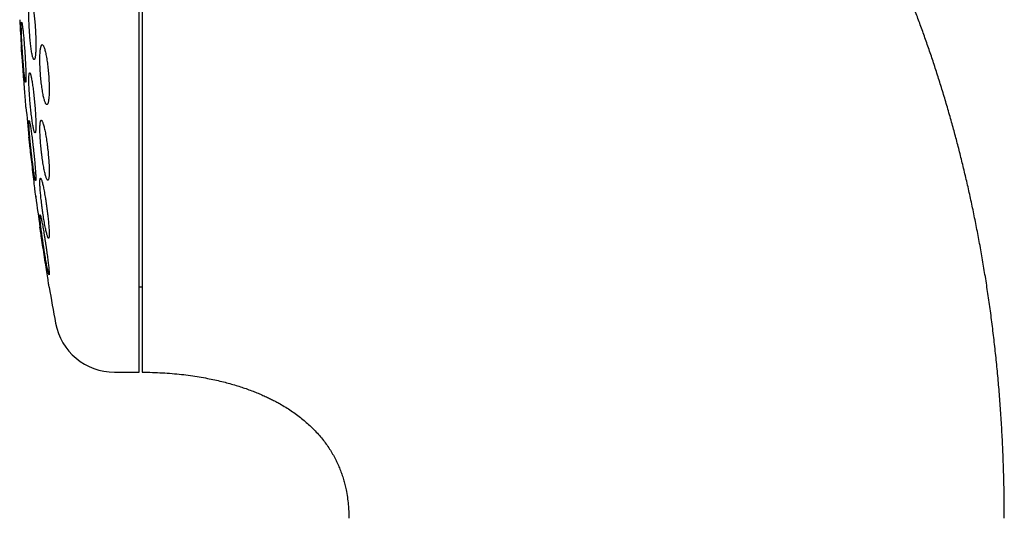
# Model space of a CAD drawing. Header units: millimetres. Extents: x 8 to 813, y 12 to 751.
# Tile 11 of 54: x 189 to 221, y 714 to 731. Entities that reach past the tile are written whole.
import ezdxf

# ---------------------------------------------------------------- set-up
doc = ezdxf.new("R2010")
doc.units = ezdxf.units.MM

msp = doc.modelspace()

# ---------------------------------------------------------------- linework, layer by layer
at = {"color": 7, "linetype": 'Continuous', "lineweight": 30}
for p, q in [((192.552, 719.199), (192.552, 751.199)), ((188.879, 726.972), (188.881, 726.957)), ((192.552, 722.049), (192.652, 722.049)), ((191.726, 719.199), (192.552, 719.199))]:
    msp.add_line(p, q, dxfattribs=at)
at = {"color": 7, "linetype": 'Continuous', "lineweight": 30, "flags": 128}
for points in [[(188.775, 728.035), (188.775, 728.037), (188.774, 728.045), (188.773, 728.062), (188.771, 728.084), (188.769, 728.113), (188.766, 728.149), (188.763, 728.192), (188.759, 728.239), (188.755, 728.292), (188.751, 728.352), (188.745, 728.417), (188.74, 728.484), (188.735, 728.555), (188.729, 728.631), (188.723, 728.711), (188.716, 728.791), (188.71, 728.872), (188.703, 728.957), (188.697, 729.043), (188.69, 729.126), (188.684, 729.209), (188.677, 729.292), (188.671, 729.374), (188.665, 729.451), (188.659, 729.526), (188.654, 729.598), (188.648, 729.667), (188.643, 729.73), (188.639, 729.787), (188.635, 729.841), (188.631, 729.889), (188.628, 729.929), (188.625, 729.963), (188.623, 729.991), (188.621, 730.013), (188.62, 730.029), (188.62, 730.035), (188.62, 730.035)], [(189.1, 725.066), (189.102, 725.053), (189.103, 725.04), (189.104, 725.035), (189.104, 725.037), (189.103, 725.045), (189.101, 725.061), (189.098, 725.084), (189.095, 725.112), (189.091, 725.148), (189.086, 725.191), (189.08, 725.238), (189.074, 725.291), (189.067, 725.35), (189.06, 725.414), (189.052, 725.481), (189.044, 725.552), (189.035, 725.628), (189.026, 725.708), (189.016, 725.787), (189.007, 725.869), (188.997, 725.954), (188.987, 726.04), (188.978, 726.123), (188.968, 726.206), (188.958, 726.29), (188.949, 726.372), (188.94, 726.45), (188.931, 726.525), (188.923, 726.598), (188.915, 726.667), (188.907, 726.729), (188.901, 726.787), (188.894, 726.841), (188.889, 726.889), (188.884, 726.929), (188.88, 726.963), (188.877, 726.992), (188.874, 727.013), (188.873, 727.029), (188.872, 727.035), (188.872, 727.035)], [(189.548, 722.035), (189.548, 722.037), (189.547, 722.045), (189.544, 722.061), (189.541, 722.083), (189.537, 722.112), (189.531, 722.147), (189.525, 722.19), (189.517, 722.236), (189.509, 722.289), (189.5, 722.347), (189.49, 722.411), (189.48, 722.478), (189.469, 722.548), (189.457, 722.624), (189.445, 722.703), (189.433, 722.783), (189.42, 722.865), (189.407, 722.949), (189.394, 723.035), (189.381, 723.119), (189.368, 723.203), (189.355, 723.287), (189.342, 723.37), (189.33, 723.448), (189.318, 723.523), (189.307, 723.597), (189.296, 723.666), (189.286, 723.729), (189.277, 723.787), (189.269, 723.841), (189.262, 723.889), (189.255, 723.929), (189.25, 723.964), (189.246, 723.992), (189.242, 724.013), (189.24, 724.029), (189.239, 724.035), (189.239, 724.035)]]:
    msp.add_lwpolyline(points, dxfattribs=at)
at = {"color": 7, "linetype": 'Continuous', "lineweight": 30}
for centre, radius, start, end in [((268.016, 735.199), 79.564, 183.06198, 183.72116), ((268.016, 735.199), 79.564, 185.1653, 185.88928), ((268.016, 735.199), 79.564, 187.33873, 188.0659), ((268.016, 735.199), 79.564, 189.52285, 190.39867), ((191.726, 721.199), 2, 190.3987, 270)]:
    msp.add_arc(centre, radius, start, end, dxfattribs=at)
for points, knots in [([(221.379, 714.33), (221.378, 714.561), (221.376, 715.019), (221.363, 715.701), (221.341, 716.371), (221.311, 717.031), (221.274, 717.677), (221.229, 718.308), (221.178, 718.924), (221.12, 719.531), (221.056, 720.13), (220.985, 720.724), (220.908, 721.31), (220.825, 721.886), (220.737, 722.452), (220.644, 723.006), (220.546, 723.55), (220.444, 724.084), (220.338, 724.607), (220.227, 725.12), (220.113, 725.622), (219.996, 726.115), (219.875, 726.597), (219.751, 727.069), (219.621, 727.546), (219.483, 728.027), (219.339, 728.512), (219.192, 728.985), (219.043, 729.447), (218.891, 729.899), (218.738, 730.341), (218.582, 730.773), (218.425, 731.195), (218.268, 731.604), (218.11, 732.003), (217.951, 732.391), (217.793, 732.768), (217.632, 733.139), (217.469, 733.506), (217.304, 733.867), (217.14, 734.216), (216.977, 734.555), (216.815, 734.882), (216.656, 735.199), (216.497, 735.505), (216.341, 735.801), (216.187, 736.086), (216.036, 736.361), (215.887, 736.627), (215.743, 736.877), (215.605, 737.114), (215.472, 737.338), (215.34, 737.557), (215.205, 737.778), (215.055, 738.018), (214.89, 738.279), (214.707, 738.561), (214.513, 738.853), (214.31, 739.154), (214.095, 739.463), (213.869, 739.781), (213.638, 740.097), (213.404, 740.411), (213.165, 740.722), (212.917, 741.039), (212.657, 741.36), (212.386, 741.687), (212.104, 742.017), (211.811, 742.352), (211.505, 742.69), (211.188, 743.03), (210.857, 743.373), (210.514, 743.718), (210.165, 744.058), (209.81, 744.391), (209.45, 744.718), (209.077, 745.045), (208.691, 745.371), (208.319, 745.674), (207.961, 745.955), (207.62, 746.215), (207.269, 746.472), (206.91, 746.727), (206.543, 746.978), (206.17, 747.225), (205.789, 747.466), (205.399, 747.704), (204.997, 747.94), (204.583, 748.173), (204.155, 748.402), (203.717, 748.626), (203.269, 748.844), (202.81, 749.055), (202.34, 749.26), (201.887, 749.446), (201.452, 749.615), (201.036, 749.768), (200.613, 749.915), (200.182, 750.056), (199.743, 750.19), (199.304, 750.315), (198.867, 750.431), (198.431, 750.538), (197.987, 750.638), (197.536, 750.731), (197.078, 750.817), (196.612, 750.894), (196.139, 750.964), (195.658, 751.025), (195.17, 751.078), (194.677, 751.122), (194.179, 751.156), (193.677, 751.18), (193.167, 751.196), (192.824, 751.198), (192.652, 751.199)], [0, 0, 0, 0, 0.013311, 0.0264162, 0.0393176, 0.0520169, 0.0645161, 0.076599, 0.0884922, 0.1001973, 0.1117161, 0.1232794, 0.1346519, 0.1458354, 0.1568314, 0.1676416, 0.1782676, 0.1887109, 0.1989732, 0.2090559, 0.2189606, 0.2286888, 0.238242, 0.2476217, 0.2568292, 0.2667605, 0.2764872, 0.2860111, 0.2953341, 0.3044579, 0.3134938, 0.3223293, 0.330966, 0.3394057, 0.3476501, 0.3557009, 0.3635598, 0.3712282, 0.3790593, 0.3866848, 0.3941066, 0.4013263, 0.4083454, 0.4151655, 0.4217883, 0.428215, 0.4344472, 0.4404862, 0.4463334, 0.4519901, 0.4571501, 0.4621427, 0.4669846, 0.471934, 0.4770821, 0.4832848, 0.48975, 0.4964758, 0.5034601, 0.5107011, 0.5181968, 0.5259452, 0.5332682, 0.5408002, 0.5485398, 0.5564856, 0.5646359, 0.5729895, 0.5815449, 0.590301, 0.5992565, 0.6084103, 0.6177615, 0.6273093, 0.6364911, 0.6458466, 0.6553758, 0.6650786, 0.6749553, 0.6830822, 0.6913239, 0.6996806, 0.7081531, 0.7167422, 0.7252921, 0.7339562, 0.7427358, 0.7516322, 0.7608322, 0.7701571, 0.7796092, 0.7891907, 0.7989043, 0.8087526, 0.818739, 0.8271504, 0.8356617, 0.8442751, 0.8529933, 0.8618187, 0.8707542, 0.8792827, 0.8879143, 0.8966519, 0.9054985, 0.9144572, 0.9235312, 0.932724, 0.9420394, 0.9514809, 0.9610528, 0.9705845, 0.9802501, 0.9900538, 1, 1, 1, 1]), ([(192.652, 739.388), (192.652, 739.238), (192.652, 738.938), (192.652, 738.485), (192.652, 738.03), (192.652, 737.573), (192.652, 737.114), (192.652, 736.654), (192.652, 736.191), (192.652, 735.726), (192.652, 735.261), (192.652, 734.797), (192.652, 734.334), (192.652, 733.872), (192.652, 733.411), (192.652, 732.952), (192.652, 732.493), (192.652, 732.036), (192.652, 731.582), (192.652, 731.131), (192.652, 730.684), (192.652, 730.242), (192.652, 729.804), (192.652, 729.37), (192.652, 728.94), (192.652, 728.515), (192.652, 728.096), (192.652, 727.682), (192.652, 727.276), (192.652, 726.877), (192.652, 726.485), (192.652, 726.101), (192.652, 725.723), (192.652, 725.352), (192.652, 724.99), (192.652, 724.637), (192.652, 724.293), (192.652, 723.958), (192.652, 723.634), (192.652, 723.318), (192.652, 723.012), (192.652, 722.716), (192.652, 722.431), (192.652, 722.156), (192.652, 721.893), (192.652, 721.641), (192.652, 721.401), (192.652, 721.172), (192.652, 720.955), (192.652, 720.749), (192.652, 720.555), (192.652, 720.374), (192.652, 720.206), (192.652, 720.05), (192.652, 719.907), (192.652, 719.777), (192.652, 719.66), (192.652, 719.555), (192.652, 719.464), (192.652, 719.386), (192.652, 719.321), (192.652, 719.27), (192.652, 719.232), (192.652, 719.208), (192.652, 719.198), (192.652, 719.2), (192.652, 719.2)], [0, 0, 0, 0, 0.015841, 0.031641, 0.047414, 0.063174, 0.078932, 0.094704, 0.110501, 0.126338, 0.142181, 0.157983, 0.173757, 0.189516, 0.205274, 0.221045, 0.236841, 0.252676, 0.268519, 0.28432, 0.300094, 0.315854, 0.331612, 0.347383, 0.363179, 0.379013, 0.394856, 0.410658, 0.426432, 0.442192, 0.45795, 0.47372, 0.489516, 0.505351, 0.521194, 0.536996, 0.55277, 0.568529, 0.584288, 0.600058, 0.615854, 0.631689, 0.647532, 0.663334, 0.679108, 0.694867, 0.710625, 0.726396, 0.742192, 0.758027, 0.77387, 0.789671, 0.805445, 0.821205, 0.836963, 0.852734, 0.86853, 0.884364, 0.900205, 0.916006, 0.931779, 0.947538, 0.963296, 0.979068, 0.994865, 1, 1, 1, 1]), ([(188.93, 731.617), (188.926, 731.615), (188.919, 731.613), (188.909, 731.593), (188.9, 731.562), (188.892, 731.519), (188.885, 731.464), (188.88, 731.399), (188.876, 731.324), (188.873, 731.24), (188.872, 731.148), (188.872, 731.05), (188.874, 730.946), (188.877, 730.839), (188.881, 730.728), (188.887, 730.617), (188.894, 730.505), (188.903, 730.395), (188.912, 730.287), (188.922, 730.183), (188.933, 730.085), (188.945, 729.993), (188.958, 729.909), (188.97, 729.834), (188.983, 729.769), (188.996, 729.714), (189.01, 729.671), (189.022, 729.639), (189.035, 729.62), (189.046, 729.615), (189.057, 729.622), (189.067, 729.641), (189.076, 729.673), (189.084, 729.717), (189.091, 729.773), (189.096, 729.839), (189.1, 729.915), (189.103, 729.999), (189.104, 730.092), (189.104, 730.19), (189.102, 730.294), (189.099, 730.402), (189.094, 730.512), (189.088, 730.624), (189.081, 730.735), (189.073, 730.846), (189.063, 730.953), (189.053, 731.056), (189.042, 731.154), (189.03, 731.246), (189.017, 731.329), (189.004, 731.404), (188.991, 731.469), (188.978, 731.523), (188.965, 731.565), (188.953, 731.595), (188.941, 731.613), (188.934, 731.616), (188.93, 731.617)], [0, 0, 0, 0, 0.01788, 0.035817, 0.053696, 0.071581, 0.089522, 0.107406, 0.125206, 0.143064, 0.160864, 0.178583, 0.196358, 0.214078, 0.231786, 0.24955, 0.267258, 0.28503, 0.302857, 0.320628, 0.338509, 0.356447, 0.374328, 0.392319, 0.410367, 0.428358, 0.44641, 0.46452, 0.482572, 0.50061, 0.518706, 0.536744, 0.554697, 0.572707, 0.59066, 0.608495, 0.626388, 0.644223, 0.661961, 0.679755, 0.697493, 0.715195, 0.732954, 0.750656, 0.768401, 0.786201, 0.803946, 0.82179, 0.839691, 0.857536, 0.875497, 0.893514, 0.911474, 0.929516, 0.947614, 0.965655, 0.982828, 1, 1, 1, 1]), ([(188.63, 730.861), (188.629, 730.859), (188.626, 730.857), (188.623, 730.837), (188.621, 730.807), (188.62, 730.763), (188.62, 730.709), (188.62, 730.644), (188.622, 730.569), (188.625, 730.486), (188.629, 730.394), (188.633, 730.296), (188.638, 730.192), (188.644, 730.084), (188.651, 729.973), (188.658, 729.861), (188.666, 729.749), (188.674, 729.638), (188.683, 729.53), (188.692, 729.425), (188.7, 729.327), (188.709, 729.235), (188.718, 729.151), (188.726, 729.076), (188.734, 729.01), (188.742, 728.956), (188.748, 728.913), (188.755, 728.883), (188.76, 728.864), (188.765, 728.859), (188.769, 728.866), (188.772, 728.885), (188.774, 728.917), (188.775, 728.961), (188.775, 729.016), (188.774, 729.082), (188.773, 729.157), (188.77, 729.241), (188.766, 729.333), (188.761, 729.432), (188.756, 729.536), (188.75, 729.644), (188.743, 729.755), (188.736, 729.867), (188.728, 729.979), (188.72, 730.09), (188.711, 730.198), (188.703, 730.302), (188.694, 730.4), (188.685, 730.492), (188.677, 730.576), (188.668, 730.65), (188.66, 730.715), (188.653, 730.768), (188.646, 730.81), (188.64, 730.84), (188.634, 730.857), (188.632, 730.859), (188.63, 730.861)], [0, 0, 0, 0, 0.017812, 0.035682, 0.053494, 0.071307, 0.089177, 0.106991, 0.12479, 0.142646, 0.160446, 0.17826, 0.19613, 0.213944, 0.231801, 0.249714, 0.26757, 0.285479, 0.303445, 0.321354, 0.339303, 0.357308, 0.375257, 0.393215, 0.41123, 0.429187, 0.44712, 0.465109, 0.483041, 0.500925, 0.518865, 0.536748, 0.554581, 0.57247, 0.590302, 0.608105, 0.625963, 0.643766, 0.661571, 0.679433, 0.697239, 0.71508, 0.732978, 0.750819, 0.768712, 0.786662, 0.804555, 0.822494, 0.84049, 0.858429, 0.876388, 0.894404, 0.912363, 0.930306, 0.948307, 0.96625, 0.983125, 1, 1, 1, 1]), ([(189.316, 730.117), (189.311, 730.115), (189.302, 730.113), (189.288, 730.093), (189.276, 730.062), (189.266, 730.019), (189.257, 729.964), (189.249, 729.899), (189.244, 729.824), (189.24, 729.74), (189.239, 729.648), (189.239, 729.55), (189.242, 729.447), (189.246, 729.34), (189.252, 729.23), (189.259, 729.119), (189.269, 729.008), (189.28, 728.899), (189.292, 728.791), (189.306, 728.688), (189.32, 728.59), (189.336, 728.498), (189.352, 728.413), (189.37, 728.337), (189.387, 728.271), (189.405, 728.216), (189.422, 728.172), (189.439, 728.14), (189.456, 728.121), (189.471, 728.115), (189.486, 728.121), (189.5, 728.141), (189.512, 728.173), (189.523, 728.217), (189.531, 728.273), (189.539, 728.339), (189.544, 728.415), (189.547, 728.499), (189.549, 728.591), (189.548, 728.69), (189.546, 728.793), (189.542, 728.9), (189.536, 729.01), (189.528, 729.121), (189.518, 729.232), (189.507, 729.342), (189.495, 729.449), (189.481, 729.552), (189.466, 729.65), (189.45, 729.742), (189.434, 729.825), (189.417, 729.901), (189.399, 729.966), (189.382, 730.021), (189.364, 730.064), (189.347, 730.094), (189.331, 730.113), (189.321, 730.115), (189.316, 730.117)], [0, 0, 0, 0, 0.017882, 0.03582, 0.053701, 0.07159, 0.089537, 0.107426, 0.125166, 0.142963, 0.160702, 0.178299, 0.195953, 0.21355, 0.231127, 0.24876, 0.266338, 0.284026, 0.301769, 0.319457, 0.337338, 0.355274, 0.373155, 0.39123, 0.409362, 0.427437, 0.445624, 0.463868, 0.482054, 0.500217, 0.518439, 0.536601, 0.554613, 0.572683, 0.590695, 0.608497, 0.626358, 0.64416, 0.661789, 0.679475, 0.697104, 0.714671, 0.732294, 0.749862, 0.767503, 0.785199, 0.80284, 0.820657, 0.838529, 0.856347, 0.874368, 0.892446, 0.910467, 0.928633, 0.946856, 0.965022, 0.982511, 1, 1, 1, 1]), ([(188.899, 729.179), (188.896, 729.177), (188.891, 729.175), (188.885, 729.156), (188.879, 729.125), (188.875, 729.082), (188.873, 729.028), (188.872, 728.963), (188.872, 728.888), (188.874, 728.805), (188.877, 728.714), (188.882, 728.616), (188.888, 728.513), (188.895, 728.405), (188.903, 728.295), (188.913, 728.183), (188.923, 728.071), (188.934, 727.961), (188.946, 727.853), (188.959, 727.748), (188.971, 727.649), (188.984, 727.557), (188.998, 727.472), (189.011, 727.397), (189.023, 727.331), (189.036, 727.276), (189.047, 727.233), (189.058, 727.201), (189.068, 727.182), (189.077, 727.177), (189.085, 727.184), (189.092, 727.203), (189.097, 727.235), (189.101, 727.279), (189.103, 727.333), (189.104, 727.399), (189.104, 727.474), (189.102, 727.558), (189.098, 727.65), (189.094, 727.748), (189.088, 727.851), (189.08, 727.959), (189.072, 728.069), (189.062, 728.181), (189.052, 728.293), (189.041, 728.404), (189.029, 728.512), (189.016, 728.616), (189.003, 728.714), (188.99, 728.806), (188.977, 728.89), (188.964, 728.965), (188.952, 729.03), (188.939, 729.085), (188.928, 729.127), (188.917, 729.157), (188.907, 729.175), (188.902, 729.178), (188.899, 729.179)], [0, 0, 0, 0, 0.01777, 0.035597, 0.053366, 0.071139, 0.088969, 0.106742, 0.12446, 0.142234, 0.159952, 0.177661, 0.195426, 0.213135, 0.230909, 0.248739, 0.266513, 0.284397, 0.302338, 0.320223, 0.338216, 0.356266, 0.37426, 0.392313, 0.410423, 0.428476, 0.446513, 0.464607, 0.482643, 0.500593, 0.518601, 0.53655, 0.554383, 0.572272, 0.590104, 0.607839, 0.625632, 0.643368, 0.66107, 0.678829, 0.696532, 0.714278, 0.732081, 0.749828, 0.767676, 0.78558, 0.803428, 0.821391, 0.839411, 0.857375, 0.875417, 0.893517, 0.911559, 0.929609, 0.947717, 0.965766, 0.982883, 1, 1, 1, 1]), ([(188.879, 727.587), (188.878, 727.586), (188.875, 727.584), (188.873, 727.564), (188.872, 727.534), (188.872, 727.491), (188.874, 727.437), (188.878, 727.373), (188.882, 727.298), (188.888, 727.215), (188.896, 727.124), (188.904, 727.027), (188.914, 726.923), (188.924, 726.816), (188.936, 726.705), (188.947, 726.593), (188.96, 726.481), (188.973, 726.369), (188.986, 726.261), (188.999, 726.156), (189.012, 726.057), (189.025, 725.964), (189.037, 725.879), (189.048, 725.804), (189.059, 725.738), (189.069, 725.683), (189.078, 725.64), (189.086, 725.61), (189.092, 725.591), (189.097, 725.585), (189.101, 725.592), (189.103, 725.612), (189.104, 725.644), (189.103, 725.687), (189.101, 725.742), (189.098, 725.807), (189.093, 725.882), (189.087, 725.965), (189.079, 726.057), (189.071, 726.155), (189.061, 726.258), (189.051, 726.366), (189.039, 726.477), (189.027, 726.589), (189.015, 726.702), (189.002, 726.813), (188.989, 726.921), (188.976, 727.026), (188.963, 727.124), (188.95, 727.217), (188.938, 727.301), (188.926, 727.376), (188.916, 727.441), (188.906, 727.494), (188.897, 727.537), (188.89, 727.566), (188.883, 727.584), (188.88, 727.586), (188.879, 727.587)], [0, 0, 0, 0, 0.017712, 0.035479, 0.053191, 0.070903, 0.088671, 0.106383, 0.124093, 0.141859, 0.15957, 0.177347, 0.19518, 0.212958, 0.230846, 0.248791, 0.26668, 0.284676, 0.30273, 0.320727, 0.33878, 0.356892, 0.374946, 0.39298, 0.411073, 0.429106, 0.447052, 0.465056, 0.483002, 0.50083, 0.518715, 0.536543, 0.554276, 0.572066, 0.589799, 0.607502, 0.625261, 0.642964, 0.660714, 0.678519, 0.696269, 0.714121, 0.732029, 0.749881, 0.767848, 0.785872, 0.803839, 0.821883, 0.839985, 0.858029, 0.876077, 0.894184, 0.912232, 0.930211, 0.948247, 0.966225, 0.983112, 1, 1, 1, 1]), ([(189.284, 727.597), (189.28, 727.596), (189.273, 727.594), (189.263, 727.574), (189.254, 727.544), (189.248, 727.501), (189.243, 727.447), (189.24, 727.382), (189.239, 727.308), (189.24, 727.225), (189.243, 727.134), (189.247, 727.037), (189.254, 726.934), (189.262, 726.828), (189.272, 726.718), (189.283, 726.607), (189.296, 726.496), (189.31, 726.385), (189.325, 726.277), (189.341, 726.173), (189.357, 726.074), (189.375, 725.981), (189.392, 725.896), (189.41, 725.819), (189.427, 725.753), (189.444, 725.697), (189.46, 725.653), (189.476, 725.621), (189.49, 725.602), (189.503, 725.595), (189.515, 725.602), (189.525, 725.621), (189.534, 725.653), (189.54, 725.697), (189.545, 725.752), (189.548, 725.817), (189.549, 725.892), (189.548, 725.976), (189.545, 726.067), (189.54, 726.165), (189.533, 726.268), (189.525, 726.374), (189.515, 726.484), (189.504, 726.595), (189.491, 726.707), (189.477, 726.817), (189.462, 726.925), (189.445, 727.028), (189.429, 727.127), (189.412, 727.22), (189.394, 727.304), (189.376, 727.38), (189.359, 727.446), (189.342, 727.501), (189.326, 727.544), (189.311, 727.575), (189.297, 727.594), (189.288, 727.596), (189.284, 727.597)], [0, 0, 0, 0, 0.01773, 0.035516, 0.053246, 0.070982, 0.088776, 0.106511, 0.124132, 0.141809, 0.15943, 0.177, 0.194625, 0.212195, 0.229847, 0.247554, 0.265207, 0.283039, 0.300926, 0.318759, 0.336792, 0.354883, 0.372917, 0.391089, 0.409318, 0.427489, 0.44567, 0.46391, 0.48209, 0.500146, 0.518261, 0.536316, 0.554168, 0.572078, 0.58993, 0.607592, 0.625311, 0.642973, 0.660542, 0.678168, 0.695738, 0.71335, 0.731017, 0.74863, 0.766399, 0.784225, 0.801995, 0.81997, 0.838002, 0.855978, 0.874119, 0.892318, 0.910459, 0.928653, 0.946905, 0.965097, 0.982549, 1, 1, 1, 1]), ([(189.26, 725.664), (189.257, 725.663), (189.252, 725.661), (189.246, 725.642), (189.242, 725.611), (189.239, 725.569), (189.239, 725.515), (189.24, 725.451), (189.244, 725.377), (189.249, 725.295), (189.256, 725.204), (189.265, 725.108), (189.275, 725.005), (189.287, 724.899), (189.3, 724.789), (189.314, 724.677), (189.33, 724.565), (189.346, 724.454), (189.363, 724.345), (189.38, 724.24), (189.398, 724.141), (189.415, 724.047), (189.433, 723.962), (189.449, 723.885), (189.465, 723.819), (189.481, 723.763), (189.495, 723.719), (189.507, 723.688), (189.519, 723.668), (189.528, 723.662), (189.536, 723.669), (189.542, 723.688), (189.546, 723.72), (189.548, 723.763), (189.549, 723.818), (189.547, 723.883), (189.543, 723.957), (189.538, 724.04), (189.531, 724.131), (189.522, 724.228), (189.512, 724.33), (189.5, 724.437), (189.486, 724.547), (189.472, 724.659), (189.457, 724.771), (189.44, 724.882), (189.423, 724.99), (189.406, 725.095), (189.388, 725.194), (189.371, 725.287), (189.354, 725.372), (189.337, 725.448), (189.321, 725.514), (189.306, 725.569), (189.292, 725.612), (189.28, 725.642), (189.269, 725.661), (189.263, 725.663), (189.26, 725.664)], [0, 0, 0, 0, 0.0176197, 0.035295, 0.052914, 0.0705367, 0.0882159, 0.1058386, 0.1234078, 0.141033, 0.1586028, 0.1762253, 0.1939033, 0.2115266, 0.2293123, 0.2471538, 0.2649404, 0.2829309, 0.3009781, 0.3189692, 0.337119, 0.3553263, 0.3734759, 0.3916676, 0.4099175, 0.4281084, 0.4462028, 0.4643557, 0.482449, 0.5003499, 0.5183087, 0.5362087, 0.5539079, 0.5716642, 0.5893631, 0.6069421, 0.6245774, 0.6421568, 0.6597474, 0.6773936, 0.694985, 0.7127115, 0.7304937, 0.7482211, 0.76615, 0.7841351, 0.8020646, 0.8201762, 0.838345, 0.8564566, 0.8746505, 0.8929026, 0.9110959, 0.9292329, 0.9474284, 0.9655643, 0.9827823, 1, 1, 1, 1]), ([(189.244, 724.449), (189.243, 724.448), (189.24, 724.446), (189.239, 724.426), (189.239, 724.396), (189.241, 724.354), (189.245, 724.3), (189.251, 724.237), (189.259, 724.163), (189.268, 724.081), (189.279, 723.99), (189.291, 723.893), (189.305, 723.791), (189.32, 723.684), (189.335, 723.573), (189.352, 723.461), (189.369, 723.348), (189.386, 723.237), (189.404, 723.127), (189.421, 723.022), (189.438, 722.922), (189.455, 722.828), (189.471, 722.743), (189.486, 722.667), (189.499, 722.601), (189.511, 722.546), (189.522, 722.502), (189.531, 722.471), (189.538, 722.453), (189.544, 722.447), (189.547, 722.454), (189.549, 722.473), (189.548, 722.505), (189.546, 722.548), (189.542, 722.602), (189.536, 722.667), (189.528, 722.741), (189.519, 722.823), (189.508, 722.914), (189.495, 723.012), (189.482, 723.114), (189.467, 723.222), (189.451, 723.333), (189.434, 723.445), (189.417, 723.558), (189.4, 723.669), (189.382, 723.778), (189.365, 723.883), (189.348, 723.983), (189.331, 724.076), (189.316, 724.161), (189.301, 724.236), (189.287, 724.302), (189.275, 724.356), (189.265, 724.398), (189.256, 724.428), (189.249, 724.446), (189.246, 724.448), (189.244, 724.449)], [0, 0, 0, 0, 0.017579, 0.035214, 0.052792, 0.070371, 0.088005, 0.105584, 0.123183, 0.140839, 0.158439, 0.176183, 0.193982, 0.211727, 0.229673, 0.247677, 0.265624, 0.283747, 0.301927, 0.32005, 0.338245, 0.356498, 0.374692, 0.392818, 0.411003, 0.429128, 0.447075, 0.465081, 0.483027, 0.500766, 0.518562, 0.536301, 0.553896, 0.571547, 0.589143, 0.606719, 0.624351, 0.641928, 0.659616, 0.67736, 0.69505, 0.712933, 0.730872, 0.748756, 0.766834, 0.784969, 0.803047, 0.821234, 0.83948, 0.857667, 0.875828, 0.894047, 0.912208, 0.930217, 0.948284, 0.966292, 0.983146, 1, 1, 1, 1]), ([(192.652, 719.199), (192.765, 719.198), (192.988, 719.196), (193.319, 719.181), (193.641, 719.159), (193.954, 719.128), (194.255, 719.091), (194.544, 719.046), (194.814, 718.998), (195.064, 718.946), (195.295, 718.893), (195.515, 718.836), (195.723, 718.777), (195.92, 718.716), (196.111, 718.651), (196.294, 718.585), (196.47, 718.515), (196.633, 718.447), (196.783, 718.379), (196.925, 718.311), (197.063, 718.241), (197.216, 718.158), (197.385, 718.061), (197.568, 717.945), (197.748, 717.822), (197.919, 717.694), (198.081, 717.561), (198.233, 717.425), (198.381, 717.281), (198.522, 717.129), (198.656, 716.97), (198.78, 716.807), (198.893, 716.641), (198.995, 716.474), (199.087, 716.305), (199.169, 716.136), (199.24, 715.967), (199.303, 715.798), (199.358, 715.627), (199.405, 715.455), (199.45, 715.257), (199.489, 715.033), (199.513, 714.831), (199.525, 714.677), (199.53, 714.598), (199.532, 714.546), (199.533, 714.517), (199.535, 714.482), (199.536, 714.439), (199.537, 714.387), (199.537, 714.35), (199.537, 714.33)], [0, 0, 0, 0, 0.035845, 0.070949, 0.10518, 0.138423, 0.170587, 0.201597, 0.231394, 0.257605, 0.282735, 0.306768, 0.329692, 0.351502, 0.372199, 0.393511, 0.413511, 0.432208, 0.449618, 0.465939, 0.482215, 0.498602, 0.521311, 0.544222, 0.567335, 0.590657, 0.612048, 0.633635, 0.655436, 0.677479, 0.699681, 0.721425, 0.742646, 0.76338, 0.783659, 0.803513, 0.822964, 0.842032, 0.860901, 0.879793, 0.898731, 0.925347, 0.951858, 0.963397, 0.974318, 0.977056, 0.979945, 0.983642, 0.988207, 0.993654, 1, 1, 1, 1])]:
    msp.add_open_spline(points, degree=3, knots=knots, dxfattribs=at)

doc.saveas('drawing.dxf')
